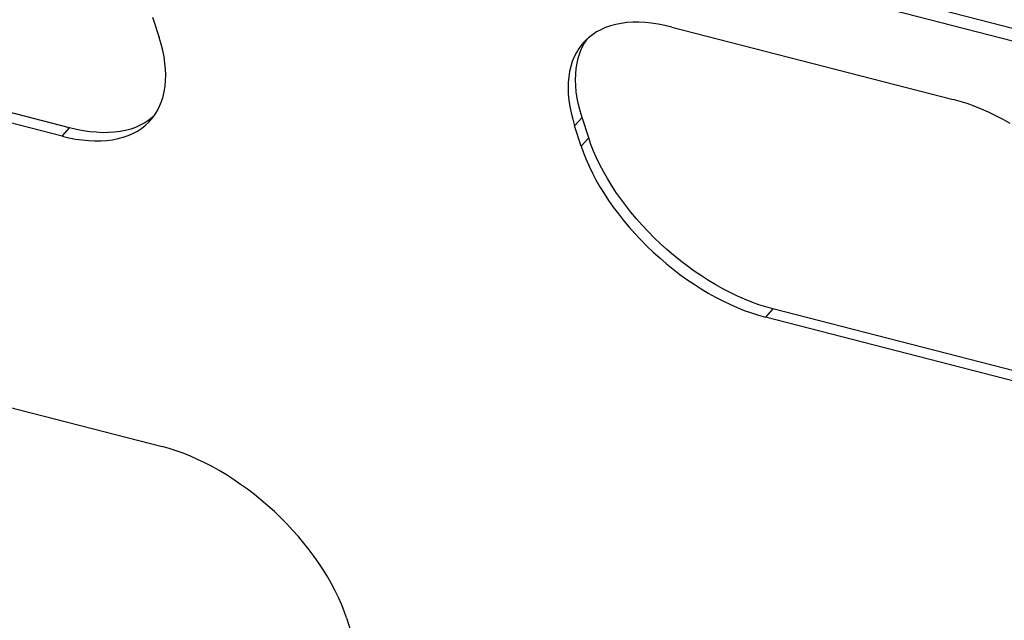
# Model space of a CAD drawing. Extents: x -4139 to -1089, y -1564 to 1941.
# Tile 25 of 160: x -2143 to -2032, y -1318 to -1250. Entities that reach past the tile are written whole.
import ezdxf

# ---------------------------------------------------------------- set-up
doc = ezdxf.new("R2010")
doc.units = 0
doc.header["$LTSCALE"] = 23.1
doc.layers.add('SE5M_BOTTOM_A_3_1_1_AM_0', color=7, linetype='CONTINUOUS')
doc.layers.add('SE5M_BOTTOM_COVER_A_4_3_1_', color=7, linetype='CONTINUOUS')

msp = doc.modelspace()

# ---------------------------------------------------------------- linework, layer by layer
at = {"layer": 'SE5M_BOTTOM_A_3_1_1_AM_0', "color": 2}
for p, q in [((-1912.64, -1283.31), (-2345.01, -1172.06)), ((-2079.83, -1261.35), (-2080.67, -1262.27)), ((-2138.33, -1263.44), (-2137.49, -1262.51)), ((-2079.93, -1264.55), (-2079.09, -1263.62)), ((-2058.37, -1282.87), (-2059.21, -1283.8))]:
    msp.add_line(p, q, dxfattribs=at)
at = {"layer": 'SE5M_BOTTOM_A_3_1_1_AM_0', "color": 7}
for p, q in [((-2128.14, -1250.06), (-2127.4, -1252.34)), ((-2069.74, -1251.17), (-2038.09, -1259.31)), ((-2137.49, -1262.51), (-2169.14, -1254.37)), ((-2138.33, -1263.44), (-2169.98, -1255.3)), ((-2128.14, -1261.32), (-2128.57, -1261.65)), ((-2128.01, -1261.2), (-2128.14, -1261.32)), ((-2079.09, -1263.62), (-2079.83, -1261.35)), ((-2079.93, -1264.55), (-2080.67, -1262.27)), ((-2026.73, -1291.01), (-2058.37, -1282.87)), ((-2027.57, -1291.94), (-2059.21, -1283.8)), ((-2158.71, -1290.2), (-2127.07, -1298.34)), ((-2106.35, -1317.59), (-2105.61, -1319.86))]:
    msp.add_line(p, q, dxfattribs=at)
for points in [[(-2069.74, -1251.17), (-2070.51, -1250.99), (-2071.27, -1250.84), (-2072.01, -1250.74), (-2072.73, -1250.67), (-2073.44, -1250.64), (-2074.12, -1250.64), (-2074.78, -1250.68), (-2075.42, -1250.77), (-2076.04, -1250.89), (-2076.62, -1251.04), (-2077.18, -1251.24), (-2077.71, -1251.47), (-2078.21, -1251.73), (-2078.67, -1252.03), (-2079.1, -1252.37), (-2079.5, -1252.74), (-2079.67, -1252.92)], [(-2128.4, -1261.69), (-2128.21, -1261.47), (-2127.88, -1261.03), (-2127.6, -1260.57), (-2127.35, -1260.07), (-2127.13, -1259.55), (-2126.96, -1259), (-2126.83, -1258.43), (-2126.73, -1257.83), (-2126.68, -1257.21), (-2126.66, -1256.56), (-2126.69, -1255.9), (-2126.75, -1255.22), (-2126.86, -1254.52), (-2127, -1253.8), (-2127.18, -1253.08), (-2127.4, -1252.34)], [(-2079.63, -1253.1), (-2079.34, -1252.64), (-2079.22, -1252.48)], [(-2079.67, -1252.92), (-2079.86, -1253.14), (-2080.19, -1253.58), (-2080.47, -1254.04), (-2080.72, -1254.53), (-2080.94, -1255.06), (-2081.11, -1255.61), (-2081.24, -1256.18), (-2081.34, -1256.78), (-2081.39, -1257.4), (-2081.41, -1258.05), (-2081.38, -1258.71), (-2081.32, -1259.39), (-2081.21, -1260.09), (-2081.07, -1260.8), (-2080.89, -1261.53), (-2080.67, -1262.27)], [(-2079.83, -1261.35), (-2080.05, -1260.6), (-2080.23, -1259.88), (-2080.37, -1259.16), (-2080.48, -1258.46), (-2080.54, -1257.78), (-2080.57, -1257.12), (-2080.55, -1256.47), (-2080.5, -1255.85), (-2080.4, -1255.25), (-2080.27, -1254.67), (-2080.09, -1254.12), (-2079.88, -1253.6), (-2079.63, -1253.1)], [(-2031.67, -1262.02), (-2032.48, -1261.57), (-2033.29, -1261.15), (-2034.1, -1260.76), (-2034.91, -1260.4), (-2035.72, -1260.07), (-2036.52, -1259.78), (-2037.31, -1259.53), (-2038.09, -1259.31)], [(-2138.33, -1263.44), (-2137.56, -1263.62), (-2136.8, -1263.77), (-2136.06, -1263.87), (-2135.34, -1263.94), (-2134.63, -1263.97), (-2133.95, -1263.97), (-2133.29, -1263.92), (-2132.65, -1263.84), (-2132.03, -1263.72), (-2131.45, -1263.57), (-2130.89, -1263.37), (-2130.36, -1263.14), (-2129.86, -1262.88), (-2129.4, -1262.57), (-2128.97, -1262.24), (-2128.57, -1261.87), (-2128.4, -1261.69)], [(-2128.57, -1261.65), (-2129.03, -1261.95), (-2129.53, -1262.22), (-2130.06, -1262.45), (-2130.61, -1262.64), (-2131.2, -1262.8), (-2131.81, -1262.92), (-2132.45, -1263), (-2133.11, -1263.04), (-2133.79, -1263.05), (-2134.5, -1263.01), (-2135.22, -1262.94), (-2135.96, -1262.84), (-2136.72, -1262.69), (-2137.49, -1262.51)], [(-2058.37, -1282.87), (-2059.16, -1282.65), (-2059.95, -1282.4), (-2060.75, -1282.11), (-2061.55, -1281.78), (-2062.36, -1281.42), (-2063.18, -1281.03), (-2063.99, -1280.61), (-2064.8, -1280.16), (-2065.61, -1279.67), (-2066.41, -1279.15), (-2067.21, -1278.61), (-2068, -1278.04), (-2068.77, -1277.45), (-2069.53, -1276.83), (-2070.28, -1276.19), (-2071, -1275.54), (-2071.71, -1274.86), (-2072.4, -1274.16), (-2073.07, -1273.45), (-2073.71, -1272.73), (-2074.33, -1271.99), (-2074.92, -1271.25), (-2075.49, -1270.49), (-2076.02, -1269.73), (-2076.52, -1268.97), (-2076.99, -1268.2), (-2077.43, -1267.43), (-2077.83, -1266.66), (-2078.2, -1265.89), (-2078.54, -1265.13), (-2078.83, -1264.37), (-2079.09, -1263.62)], [(-2079.93, -1264.55), (-2079.67, -1265.3), (-2079.38, -1266.06), (-2079.04, -1266.82), (-2078.67, -1267.59), (-2078.27, -1268.36), (-2077.83, -1269.13), (-2077.36, -1269.9), (-2076.86, -1270.67), (-2076.32, -1271.43), (-2075.75, -1272.19), (-2075.16, -1272.93), (-2074.54, -1273.67), (-2073.9, -1274.4), (-2073.23, -1275.11), (-2072.54, -1275.8), (-2071.83, -1276.48), (-2071.1, -1277.14), (-2070.35, -1277.78), (-2069.59, -1278.39), (-2068.82, -1278.98), (-2068.04, -1279.55), (-2067.24, -1280.09), (-2066.44, -1280.6), (-2065.63, -1281.09), (-2064.82, -1281.54), (-2064.01, -1281.96), (-2063.2, -1282.35), (-2062.39, -1282.71), (-2061.59, -1283.03), (-2060.79, -1283.32), (-2060, -1283.58), (-2059.21, -1283.8)], [(-2106.35, -1317.59), (-2106.61, -1316.84), (-2106.91, -1316.08), (-2107.24, -1315.32), (-2107.61, -1314.55), (-2108.01, -1313.78), (-2108.45, -1313.01), (-2108.92, -1312.24), (-2109.43, -1311.47), (-2109.96, -1310.71), (-2110.53, -1309.95), (-2111.12, -1309.2), (-2111.74, -1308.47), (-2112.39, -1307.74), (-2113.05, -1307.03), (-2113.74, -1306.33), (-2114.45, -1305.66), (-2115.18, -1305), (-2115.93, -1304.36), (-2116.69, -1303.75), (-2117.46, -1303.15), (-2118.25, -1302.59), (-2119.04, -1302.05), (-2119.84, -1301.53), (-2120.65, -1301.05), (-2121.46, -1300.6), (-2122.27, -1300.18), (-2123.08, -1299.79), (-2123.89, -1299.43), (-2124.69, -1299.1), (-2125.49, -1298.81), (-2126.28, -1298.56), (-2127.07, -1298.34)]]:
    msp.add_lwpolyline(points, dxfattribs=at)
at = {"layer": 'SE5M_BOTTOM_COVER_A_4_3_1_', "color": 7}
msp.add_line((-2284.01, -1186.3), (-1913.75, -1281.56), dxfattribs=at)

doc.saveas('drawing.dxf')
